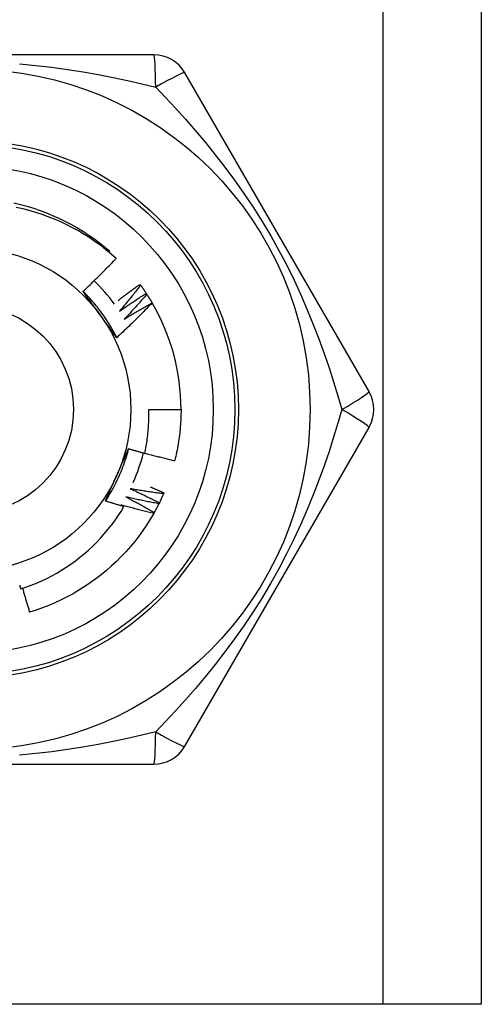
# Model space of a CAD drawing. Header units: inches. Extents: x 8 to 147, y 12 to 95.
# Tile 4 of 82: x 10.959 to 11.285, y 32.465 to 33.162. Entities that reach past the tile are written whole.
import ezdxf

# ---------------------------------------------------------------- set-up
doc = ezdxf.new("R2010")
doc.units = ezdxf.units.IN
doc.header["$LTSCALE"] = 9.374161
doc.header["$MEASUREMENT"] = 0
doc.layers.add('Visible Edges(ANSI)', color=7, linetype='Continuous', lineweight=25)
doc.layers.add('Visible Tangent Edges(ANSI)', color=7, linetype='Continuous', lineweight=25)

msp = doc.modelspace()

# ---------------------------------------------------------------- linework, layer by layer
at = {"layer": 'Visible Edges(ANSI)'}
for p, q in [((11.28499, 75.13856), (11.28499, 32.46516)), ((11.05336, 33.13701), (10.79282, 33.13701)), ((11.20559, 32.89869), (11.07532, 33.12433)), ((11.02166, 32.99736), (11.02223, 32.99802)), ((11.04363, 32.97458), (11.04409, 32.97395)), ((11.04807, 32.9682), (11.04849, 32.96755)), ((11.05217, 32.96161), (11.05223, 32.9615)), ((11.04986, 32.88602), (11.07267, 32.88602)), ((11.07532, 32.6477), (11.20559, 32.87334)), ((11.06058, 32.82709), (11.06027, 32.82638)), ((11.03037, 32.81849), (11.03232, 32.81734)), ((11.05733, 32.82003), (11.05699, 32.81934)), ((11.05373, 32.81316), (11.05335, 32.81248)), ((10.79282, 32.63502), (11.05336, 32.63502)), ((11.21564, 32.46516), (10.63054, 32.46516)), ((11.28499, 32.46516), (11.21564, 32.46516))]:
    msp.add_line(p, q, dxfattribs=at)
at = {"layer": 'Visible Edges(ANSI)', "flags": 128}
for points in [[(10.95453, 33.03215), (10.95919, 33.03105), (10.96382, 33.02981), (10.96841, 33.02843), (10.97295, 33.0269), (10.97744, 33.02523), (10.98187, 33.02342), (10.98625, 33.02148), (10.99056, 33.01939), (10.99481, 33.01718), (10.99898, 33.01483), (11.00307, 33.01235), (11.00709, 33.00974), (11.01101, 33.007), (11.01485, 33.00413), (11.01859, 33.00114), (11.02223, 32.99802)], [(11.02672, 32.99291), (11.02319, 32.99605), (11.01957, 32.99907), (11.01586, 33.00198), (11.01206, 33.00476), (11.00817, 33.00742), (11.0042, 33.00995), (11.00015, 33.01236), (10.99603, 33.01463), (10.99183, 33.01678), (10.98756, 33.01879), (10.98323, 33.02067), (10.97883, 33.02241), (10.97439, 33.024), (10.9699, 33.02545), (10.96537, 33.02676), (10.9608, 33.02792), (10.9562, 33.02893)], [(11.00331, 32.96963), (11.00432, 32.97057), (11.00533, 32.97151), (11.00633, 32.97245), (11.00733, 32.9734), (11.00832, 32.97435), (11.00932, 32.9753), (11.01031, 32.97626), (11.0113, 32.97721), (11.01228, 32.97817), (11.01326, 32.97914), (11.01424, 32.9801), (11.01522, 32.98107), (11.0162, 32.98204), (11.01717, 32.98302), (11.01814, 32.98399), (11.0191, 32.98497), (11.02006, 32.98596), (11.02102, 32.98694), (11.02198, 32.98793), (11.02294, 32.98892), (11.02389, 32.98992), (11.02484, 32.99091), (11.02578, 32.99191), (11.02672, 32.99291)], [(11.02831, 32.96327), (11.02894, 32.96375), (11.02957, 32.96423), (11.0302, 32.96471), (11.03083, 32.96519), (11.03146, 32.96567), (11.0321, 32.96615), (11.03273, 32.96663), (11.03336, 32.9671), (11.034, 32.96758), (11.03464, 32.96805), (11.03527, 32.96852), (11.03591, 32.969), (11.03655, 32.96947), (11.03719, 32.96994), (11.03783, 32.97041), (11.03847, 32.97087), (11.03912, 32.97134), (11.03976, 32.97181), (11.0404, 32.97227), (11.04105, 32.97273), (11.04169, 32.9732), (11.04234, 32.97366), (11.04299, 32.97412), (11.04363, 32.97458)], [(11.02722, 32.93686), (11.02646, 32.93838), (11.02568, 32.93989), (11.02487, 32.94138), (11.02405, 32.94287), (11.0232, 32.94434), (11.02233, 32.9458), (11.02145, 32.94725), (11.02054, 32.94869), (11.01961, 32.95011), (11.01866, 32.95152), (11.01769, 32.95291), (11.01669, 32.95429), (11.01568, 32.95566), (11.01465, 32.95701), (11.0136, 32.95834), (11.01253, 32.95966), (11.01145, 32.96097), (11.01034, 32.96226), (11.00921, 32.96353), (11.00807, 32.96478), (11.00691, 32.96602), (11.00573, 32.96724), (11.00453, 32.96845), (11.00331, 32.96963)], [(11.01539, 32.95307), (11.01488, 32.95377), (11.01438, 32.95447), (11.01387, 32.95516), (11.01337, 32.95586), (11.01286, 32.95655), (11.01236, 32.95724), (11.01185, 32.95794), (11.01135, 32.95863), (11.01085, 32.95932), (11.01034, 32.96001), (11.00984, 32.9607), (11.00934, 32.96139), (11.00884, 32.96208), (11.00833, 32.96277), (11.00783, 32.96346), (11.00733, 32.96415), (11.00683, 32.96483), (11.00633, 32.96552), (11.00582, 32.96621), (11.00532, 32.96689), (11.00482, 32.96758), (11.00432, 32.96826), (11.00381, 32.96895), (11.00331, 32.96963)], [(11.04409, 32.97395), (11.04348, 32.97317), (11.04288, 32.97239), (11.04226, 32.97161), (11.04165, 32.97084), (11.04104, 32.97006), (11.04042, 32.96929), (11.0398, 32.96852), (11.03919, 32.96774), (11.03857, 32.96697), (11.03794, 32.9662), (11.03732, 32.96543), (11.0367, 32.96467), (11.03607, 32.9639), (11.03544, 32.96314), (11.03481, 32.96237), (11.03418, 32.96161), (11.03355, 32.96085), (11.03292, 32.96009), (11.03228, 32.95933), (11.03164, 32.95857), (11.03101, 32.95781), (11.03037, 32.95706), (11.02973, 32.9563), (11.02908, 32.95555)], [(11.02908, 32.95555), (11.02986, 32.95609), (11.03064, 32.95664), (11.03142, 32.95718), (11.0322, 32.95772), (11.03299, 32.95826), (11.03377, 32.9588), (11.03456, 32.95933), (11.03534, 32.95987), (11.03613, 32.9604), (11.03692, 32.96093), (11.03771, 32.96146), (11.0385, 32.96199), (11.03929, 32.96251), (11.04008, 32.96304), (11.04088, 32.96356), (11.04167, 32.96408), (11.04247, 32.9646), (11.04326, 32.96512), (11.04406, 32.96564), (11.04486, 32.96616), (11.04566, 32.96667), (11.04646, 32.96718), (11.04726, 32.96769), (11.04807, 32.9682)], [(11.04849, 32.96755), (11.04785, 32.9668), (11.0472, 32.96606), (11.04655, 32.96531), (11.04589, 32.96457), (11.04524, 32.96383), (11.04459, 32.96309), (11.04393, 32.96235), (11.04327, 32.96161), (11.04261, 32.96087), (11.04195, 32.96013), (11.04129, 32.9594), (11.04063, 32.95866), (11.03996, 32.95793), (11.03929, 32.9572), (11.03863, 32.95647), (11.03796, 32.95574), (11.03729, 32.95501), (11.03661, 32.95429), (11.03594, 32.95356), (11.03526, 32.95284), (11.03459, 32.95212), (11.03391, 32.95139), (11.03323, 32.95067), (11.03255, 32.94995)], [(11.04409, 32.97395), (11.04426, 32.97372), (11.04443, 32.97348), (11.0446, 32.97324), (11.04477, 32.97301), (11.04494, 32.97277), (11.04511, 32.97253), (11.04528, 32.97229), (11.04545, 32.97206), (11.04561, 32.97182), (11.04578, 32.97158), (11.04595, 32.97134), (11.04611, 32.9711), (11.04628, 32.97086), (11.04644, 32.97062), (11.04661, 32.97038), (11.04677, 32.97014), (11.04693, 32.9699), (11.0471, 32.96966), (11.04726, 32.96941), (11.04742, 32.96917), (11.04758, 32.96893), (11.04774, 32.96869), (11.0479, 32.96844), (11.04806, 32.9682)], [(11.04849, 32.96755), (11.04865, 32.96731), (11.04881, 32.96706), (11.04897, 32.96682), (11.04912, 32.96657), (11.04928, 32.96633), (11.04944, 32.96608), (11.04959, 32.96584), (11.04975, 32.96559), (11.0499, 32.96534), (11.05006, 32.96509), (11.05021, 32.96485), (11.05036, 32.9646), (11.05051, 32.96435), (11.05067, 32.9641), (11.05082, 32.96385), (11.05097, 32.96361), (11.05112, 32.96336), (11.05127, 32.96311), (11.05142, 32.96286), (11.05157, 32.96261), (11.05172, 32.96236), (11.05186, 32.96211), (11.05201, 32.96185), (11.05216, 32.9616)], [(11.05223, 32.9615), (11.05122, 32.96044), (11.05021, 32.95938), (11.0492, 32.95833), (11.04818, 32.95727), (11.04716, 32.95622), (11.04614, 32.95518), (11.04511, 32.95414), (11.04408, 32.9531), (11.04305, 32.95206), (11.04202, 32.95102), (11.04098, 32.94999), (11.03994, 32.94896), (11.03889, 32.94794), (11.03785, 32.94692), (11.0368, 32.9459), (11.03574, 32.94488), (11.03469, 32.94387), (11.03363, 32.94286), (11.03257, 32.94185), (11.0315, 32.94084), (11.03044, 32.93984), (11.02937, 32.93885), (11.02829, 32.93785), (11.02722, 32.93686)], [(11.03255, 32.94995), (11.03335, 32.95046), (11.03416, 32.95096), (11.03497, 32.95146), (11.03578, 32.95196), (11.03659, 32.95246), (11.0374, 32.95295), (11.03821, 32.95345), (11.03902, 32.95394), (11.03984, 32.95443), (11.04065, 32.95492), (11.04147, 32.95541), (11.04229, 32.95589), (11.0431, 32.95638), (11.04392, 32.95686), (11.04474, 32.95734), (11.04556, 32.95782), (11.04638, 32.9583), (11.04721, 32.95878), (11.04803, 32.95925), (11.04886, 32.95973), (11.04968, 32.9602), (11.05051, 32.96067), (11.05134, 32.96114), (11.05217, 32.96161)], [(11.02722, 32.93686), (11.02672, 32.93753), (11.02623, 32.9382), (11.02574, 32.93887), (11.02525, 32.93954), (11.02476, 32.94021), (11.02426, 32.94088), (11.02377, 32.94156), (11.02328, 32.94223), (11.02279, 32.9429), (11.0223, 32.94358), (11.02181, 32.94425), (11.02131, 32.94493), (11.02082, 32.9456), (11.02033, 32.94628), (11.01984, 32.94695), (11.01934, 32.94763), (11.01885, 32.94831), (11.01836, 32.94899), (11.01786, 32.94967), (11.01737, 32.95035), (11.01688, 32.95103), (11.01638, 32.95171), (11.01588, 32.95239), (11.01539, 32.95307)], [(11.04702, 32.85499), (11.04729, 32.85626), (11.04755, 32.85754), (11.04779, 32.85882), (11.04802, 32.8601), (11.04824, 32.86138), (11.04844, 32.86267), (11.04863, 32.86396), (11.04881, 32.86524), (11.04898, 32.86654), (11.04913, 32.86783), (11.04927, 32.86912), (11.04939, 32.87042), (11.0495, 32.87171), (11.0496, 32.87301), (11.04969, 32.87431), (11.04976, 32.87561), (11.04982, 32.87691), (11.04986, 32.87821), (11.0499, 32.87951), (11.04991, 32.88081), (11.04992, 32.88211), (11.04991, 32.88341), (11.04989, 32.88471), (11.04986, 32.88602)], [(11.07267, 32.88602), (11.07266, 32.88449), (11.07264, 32.88297), (11.0726, 32.88145), (11.07255, 32.87993), (11.07248, 32.87841), (11.07239, 32.87689), (11.07229, 32.87537), (11.07217, 32.87385), (11.07204, 32.87234), (11.0719, 32.87082), (11.07173, 32.86931), (11.07156, 32.8678), (11.07136, 32.86629), (11.07115, 32.86478), (11.07093, 32.86328), (11.07069, 32.86177), (11.07044, 32.86027), (11.07017, 32.85877), (11.06988, 32.85728), (11.06958, 32.85579), (11.06927, 32.8543), (11.06894, 32.85281), (11.06859, 32.85133), (11.06823, 32.84985)], [(11.01918, 32.82126), (11.02012, 32.82268), (11.02104, 32.82411), (11.02193, 32.82555), (11.02281, 32.82701), (11.02366, 32.82848), (11.02449, 32.82996), (11.0253, 32.83145), (11.02609, 32.83296), (11.02686, 32.83448), (11.0276, 32.836), (11.02832, 32.83754), (11.02902, 32.83909), (11.0297, 32.84065), (11.03035, 32.84222), (11.03099, 32.84379), (11.03159, 32.84538), (11.03218, 32.84697), (11.03274, 32.84858), (11.03328, 32.85019), (11.03379, 32.85181), (11.03429, 32.85343), (11.03475, 32.85506), (11.0352, 32.8567), (11.03561, 32.85835)], [(11.02731, 32.83961), (11.02766, 32.8404), (11.02801, 32.84118), (11.02836, 32.84197), (11.02871, 32.84275), (11.02906, 32.84354), (11.02941, 32.84432), (11.02976, 32.8451), (11.03011, 32.84589), (11.03045, 32.84667), (11.0308, 32.84745), (11.03115, 32.84823), (11.03149, 32.84901), (11.03184, 32.84979), (11.03218, 32.85057), (11.03253, 32.85135), (11.03287, 32.85213), (11.03322, 32.85291), (11.03356, 32.85368), (11.0339, 32.85446), (11.03425, 32.85524), (11.03459, 32.85602), (11.03493, 32.85679), (11.03527, 32.85757), (11.03561, 32.85835)], [(11.03561, 32.85835), (11.03609, 32.8582), (11.03656, 32.85806), (11.03704, 32.85791), (11.03751, 32.85777), (11.03798, 32.85762), (11.03846, 32.85748), (11.03893, 32.85734), (11.03941, 32.8572), (11.03988, 32.85705), (11.04036, 32.85691), (11.04083, 32.85677), (11.04131, 32.85663), (11.04178, 32.85649), (11.04226, 32.85635), (11.04273, 32.85621), (11.04321, 32.85608), (11.04369, 32.85594), (11.04416, 32.8558), (11.04464, 32.85566), (11.04511, 32.85553), (11.04559, 32.85539), (11.04607, 32.85526), (11.04654, 32.85512), (11.04702, 32.85499)], [(11.04707, 32.85524), (11.04795, 32.855), (11.04883, 32.85475), (11.0497, 32.85451), (11.05058, 32.85428), (11.05146, 32.85404), (11.05234, 32.8538), (11.05322, 32.85357), (11.0541, 32.85334), (11.05498, 32.85311), (11.05586, 32.85288), (11.05674, 32.85265), (11.05762, 32.85243), (11.0585, 32.8522), (11.05938, 32.85198), (11.06027, 32.85176), (11.06115, 32.85154), (11.06203, 32.85133), (11.06292, 32.85111), (11.0638, 32.8509), (11.06469, 32.85068), (11.06557, 32.85047), (11.06646, 32.85027), (11.06735, 32.85006), (11.06823, 32.84985)], [(11.01918, 32.82126), (11.01952, 32.82202), (11.01985, 32.82278), (11.02019, 32.82354), (11.02052, 32.82431), (11.02086, 32.82507), (11.02119, 32.82583), (11.02153, 32.82659), (11.02187, 32.82735), (11.02221, 32.82812), (11.02254, 32.82888), (11.02288, 32.82964), (11.02322, 32.83041), (11.02356, 32.83117), (11.0239, 32.83193), (11.02424, 32.8327), (11.02458, 32.83346), (11.02492, 32.83423), (11.02526, 32.835), (11.0256, 32.83576), (11.02594, 32.83653), (11.02628, 32.8373), (11.02663, 32.83807), (11.02697, 32.83884), (11.02731, 32.83961)], [(11.03679, 32.82997), (11.03766, 32.82958), (11.03852, 32.82918), (11.03939, 32.82878), (11.04025, 32.82838), (11.04111, 32.82798), (11.04197, 32.82758), (11.04283, 32.82718), (11.04369, 32.82677), (11.04455, 32.82636), (11.04541, 32.82595), (11.04626, 32.82554), (11.04712, 32.82513), (11.04797, 32.82471), (11.04883, 32.82429), (11.04968, 32.82388), (11.05054, 32.82346), (11.05139, 32.82303), (11.05224, 32.82261), (11.05309, 32.82219), (11.05394, 32.82176), (11.05479, 32.82133), (11.05564, 32.8209), (11.05648, 32.82047), (11.05733, 32.82003)], [(11.06027, 32.82638), (11.05929, 32.82651), (11.05831, 32.82664), (11.05733, 32.82677), (11.05635, 32.8269), (11.05537, 32.82704), (11.05439, 32.82717), (11.05341, 32.82731), (11.05243, 32.82745), (11.05145, 32.8276), (11.05047, 32.82774), (11.04949, 32.82789), (11.04851, 32.82804), (11.04754, 32.82819), (11.04656, 32.82834), (11.04558, 32.8285), (11.0446, 32.82865), (11.04363, 32.82881), (11.04265, 32.82897), (11.04167, 32.82913), (11.0407, 32.8293), (11.03972, 32.82946), (11.03875, 32.82963), (11.03777, 32.8298), (11.03679, 32.82997)], [(11.05079, 32.83136), (11.0512, 32.83119), (11.05161, 32.83101), (11.05202, 32.83084), (11.05243, 32.83066), (11.05284, 32.83049), (11.05324, 32.83031), (11.05365, 32.83014), (11.05406, 32.82996), (11.05447, 32.82978), (11.05488, 32.82961), (11.05529, 32.82943), (11.05569, 32.82925), (11.0561, 32.82907), (11.05651, 32.8289), (11.05692, 32.82872), (11.05732, 32.82854), (11.05773, 32.82836), (11.05814, 32.82818), (11.05854, 32.828), (11.05895, 32.82782), (11.05936, 32.82764), (11.05976, 32.82746), (11.06017, 32.82727), (11.06058, 32.82709)], [(11.03232, 32.81734), (11.03177, 32.81749), (11.03122, 32.81765), (11.03068, 32.81781), (11.03013, 32.81796), (11.02958, 32.81812), (11.02903, 32.81828), (11.02848, 32.81844), (11.02793, 32.8186), (11.02738, 32.81877), (11.02684, 32.81893), (11.02629, 32.81909), (11.02574, 32.81925), (11.02519, 32.81942), (11.02465, 32.81958), (11.0241, 32.81975), (11.02355, 32.81991), (11.02301, 32.82008), (11.02246, 32.82025), (11.02191, 32.82041), (11.02137, 32.82058), (11.02082, 32.82075), (11.02028, 32.82092), (11.01973, 32.82109), (11.01918, 32.82126)], [(11.03373, 32.82415), (11.03458, 32.82371), (11.03542, 32.82327), (11.03626, 32.82282), (11.0371, 32.82238), (11.03794, 32.82194), (11.03878, 32.82149), (11.03961, 32.82104), (11.04045, 32.82059), (11.04129, 32.82014), (11.04212, 32.81968), (11.04296, 32.81923), (11.04379, 32.81877), (11.04462, 32.81831), (11.04546, 32.81785), (11.04629, 32.81739), (11.04712, 32.81693), (11.04795, 32.81646), (11.04877, 32.81599), (11.0496, 32.81552), (11.05043, 32.81505), (11.05125, 32.81458), (11.05208, 32.81411), (11.0529, 32.81363), (11.05373, 32.81316)], [(11.05699, 32.81934), (11.05601, 32.81952), (11.05504, 32.8197), (11.05407, 32.81988), (11.0531, 32.82006), (11.05213, 32.82025), (11.05116, 32.82044), (11.05019, 32.82063), (11.04921, 32.82082), (11.04824, 32.82101), (11.04727, 32.82121), (11.04631, 32.82141), (11.04534, 32.82161), (11.04437, 32.82181), (11.0434, 32.82201), (11.04243, 32.82222), (11.04146, 32.82242), (11.0405, 32.82263), (11.03953, 32.82284), (11.03856, 32.82305), (11.03759, 32.82327), (11.03663, 32.82349), (11.03566, 32.8237), (11.0347, 32.82392), (11.03373, 32.82415)], [(11.06027, 32.82638), (11.06015, 32.82611), (11.06003, 32.82584), (11.05992, 32.82558), (11.0598, 32.82531), (11.05968, 32.82504), (11.05956, 32.82478), (11.05944, 32.82451), (11.05932, 32.82425), (11.0592, 32.82398), (11.05908, 32.82372), (11.05896, 32.82345), (11.05884, 32.82319), (11.05871, 32.82293), (11.05859, 32.82266), (11.05847, 32.8224), (11.05834, 32.82214), (11.05822, 32.82187), (11.05809, 32.82161), (11.05796, 32.82135), (11.05784, 32.82109), (11.05771, 32.82082), (11.05758, 32.82056), (11.05746, 32.8203), (11.05733, 32.82004)], [(10.95925, 32.75908), (10.96303, 32.76035), (10.96677, 32.76173), (10.97047, 32.76322), (10.97413, 32.76483), (10.97772, 32.76654), (10.98126, 32.76836), (10.98475, 32.77029), (10.98817, 32.77232), (10.99152, 32.77445), (10.99481, 32.77668), (10.99804, 32.77901), (11.00119, 32.78144), (11.00426, 32.78397), (11.00727, 32.78659), (11.01019, 32.78931), (11.01303, 32.79212), (11.01578, 32.79501), (11.01843, 32.79798), (11.02099, 32.80102), (11.02346, 32.80414), (11.02583, 32.80734), (11.02809, 32.8106), (11.03026, 32.81394), (11.03232, 32.81734)], [(11.05335, 32.81248), (11.05238, 32.81271), (11.05142, 32.81294), (11.05046, 32.81317), (11.0495, 32.8134), (11.04854, 32.81364), (11.04758, 32.81388), (11.04662, 32.81412), (11.04566, 32.81436), (11.0447, 32.81461), (11.04374, 32.81485), (11.04279, 32.8151), (11.04183, 32.81535), (11.04087, 32.8156), (11.03991, 32.81585), (11.03896, 32.81611), (11.038, 32.81636), (11.03705, 32.81662), (11.03609, 32.81688), (11.03514, 32.81715), (11.03418, 32.81741), (11.03323, 32.81768), (11.03228, 32.81795), (11.03132, 32.81822), (11.03037, 32.81849)], [(11.05699, 32.81934), (11.05686, 32.81908), (11.05673, 32.81882), (11.0566, 32.81856), (11.05646, 32.8183), (11.05633, 32.81804), (11.0562, 32.81778), (11.05607, 32.81752), (11.05593, 32.81726), (11.0558, 32.817), (11.05566, 32.81674), (11.05553, 32.81649), (11.05539, 32.81623), (11.05525, 32.81597), (11.05512, 32.81571), (11.05498, 32.81546), (11.05484, 32.8152), (11.0547, 32.81495), (11.05457, 32.81469), (11.05443, 32.81443), (11.05429, 32.81418), (11.05415, 32.81392), (11.054, 32.81367), (11.05386, 32.81341), (11.05372, 32.81316)], [(11.05335, 32.81248), (11.05092, 32.80835), (11.04836, 32.8043), (11.04567, 32.80034), (11.04285, 32.79647), (11.03991, 32.79269), (11.03685, 32.78901), (11.03367, 32.78543), (11.03038, 32.78195), (11.02699, 32.77857), (11.02348, 32.7753), (11.01988, 32.77215), (11.01618, 32.76911), (11.01239, 32.76618), (11.0085, 32.76338), (11.00454, 32.76069), (11.00049, 32.75814), (10.99636, 32.75571), (10.99215, 32.75342), (10.98788, 32.75126), (10.98354, 32.74924), (10.97914, 32.74736), (10.97467, 32.74562), (10.97016, 32.74404), (10.96559, 32.7426)], [(10.95857, 32.76168), (10.95874, 32.76103), (10.9589, 32.76038), (10.95907, 32.75973), (10.95925, 32.75908)], [(10.96059, 32.75952), (10.96078, 32.75881), (10.96098, 32.7581), (10.96118, 32.75739), (10.96138, 32.75668), (10.96158, 32.75598), (10.96178, 32.75527), (10.96198, 32.75456), (10.96219, 32.75386), (10.96239, 32.75315), (10.9626, 32.75245), (10.9628, 32.75174), (10.96301, 32.75104), (10.96322, 32.75033), (10.96343, 32.74963), (10.96364, 32.74892), (10.96385, 32.74822), (10.96406, 32.74752), (10.96428, 32.74681), (10.96449, 32.74611), (10.96471, 32.74541), (10.96493, 32.7447), (10.96515, 32.744), (10.96537, 32.7433), (10.96559, 32.7426)]]:
    msp.add_lwpolyline(points, dxfattribs=at)
at = {"layer": 'Visible Edges(ANSI)'}
for radius in [0.24085, 0.1724, 0.11409]:
    msp.add_circle((10.92309, 32.88602), radius, dxfattribs=at)
for centre, radius, start, end in [((11.05336, 33.11165), 0.02535, 30, 90), ((10.92309, 32.88602), 0.12676, 36.0181, 45.9569), ((10.92309, 32.88602), 0.14958, 0, 30.30708), ((11.18363, 32.88602), 0.02535, 330, 30), ((10.92309, 32.88602), 0.12676, 336.0181, 345.9569), ((11.05336, 32.66038), 0.02535, 270, 330)]:
    msp.add_arc(centre, radius, start, end, dxfattribs=at)
at = {"layer": 'Visible Tangent Edges(ANSI)'}
msp.add_line((11.21564, 32.46516), (11.21564, 75.13856), dxfattribs=at)
at = {"layer": 'Visible Tangent Edges(ANSI)', "flags": 128}
for points in [[(10.95854, 33.13052), (10.97003, 33.12948), (10.98134, 33.12818), (10.99246, 33.12667), (11.00339, 33.12494), (11.01411, 33.12304), (11.02462, 33.12099), (11.03491, 33.1188), (11.04496, 33.11649), (11.05478, 33.1141)], [(11.05478, 33.1141), (11.06175, 33.1068), (11.06878, 33.09923), (11.07583, 33.09139), (11.08288, 33.08329), (11.0899, 33.07492), (11.09687, 33.06629), (11.10376, 33.05739), (11.11054, 33.04823), (11.11719, 33.0388), (11.12368, 33.02911), (11.12999, 33.01915), (11.13609, 33.00893), (11.14192, 32.99851), (11.1474, 32.98805), (11.15256, 32.97758), (11.15739, 32.96711), (11.16193, 32.95667), (11.16617, 32.94628), (11.17015, 32.93596), (11.17387, 32.92572), (11.17734, 32.91559), (11.18059, 32.90558), (11.18363, 32.89571), (11.18646, 32.88602)], [(11.18646, 32.88602), (11.18362, 32.87632), (11.18058, 32.86645), (11.17732, 32.85643), (11.17383, 32.84627), (11.17009, 32.83601), (11.1661, 32.82565), (11.16184, 32.81524), (11.1573, 32.80479), (11.15246, 32.79431), (11.14731, 32.78384), (11.14184, 32.7734), (11.13604, 32.76301), (11.12993, 32.75275), (11.12361, 32.74277), (11.11712, 32.73307), (11.11047, 32.72365), (11.1037, 32.71451), (11.09683, 32.70563), (11.08987, 32.69703), (11.08286, 32.68869), (11.07582, 32.68061), (11.06878, 32.6728), (11.06176, 32.66523), (11.05478, 32.65793)], [(11.05478, 32.65793), (11.04496, 32.65554), (11.0349, 32.65324), (11.02459, 32.65105), (11.01406, 32.649), (11.00331, 32.6471), (10.99236, 32.64538), (10.98121, 32.64386), (10.96989, 32.64257), (10.9584, 32.64153)]]:
    msp.add_lwpolyline(points, dxfattribs=at)
at = {"layer": 'Visible Tangent Edges(ANSI)'}
for radius in [0.19014, 0.18761, 0.07352]:
    msp.add_circle((10.92309, 32.88602), radius, dxfattribs=at)
for centre, major_axis, start_param, end_param in [((11.05336, 33.11165), (0, 0.02535), 4.809173, 6.283185), ((11.05336, 33.11165), (0.02196, 0.01268), 0, 1.474012), ((11.18363, 32.88602), (0.02196, 0.01268), 4.809173, 6.283185), ((11.18363, 32.88602), (0.02196, -0.01268), 0, 1.474012), ((11.05336, 32.66038), (0, -0.02535), 0, 1.474012), ((11.05336, 32.66038), (0.02196, -0.01268), 4.809173, 6.283185)]:
    msp.add_ellipse(centre, major_axis=major_axis, ratio=0.056054, start_param=start_param, end_param=end_param, dxfattribs=at)

doc.saveas('drawing.dxf')
